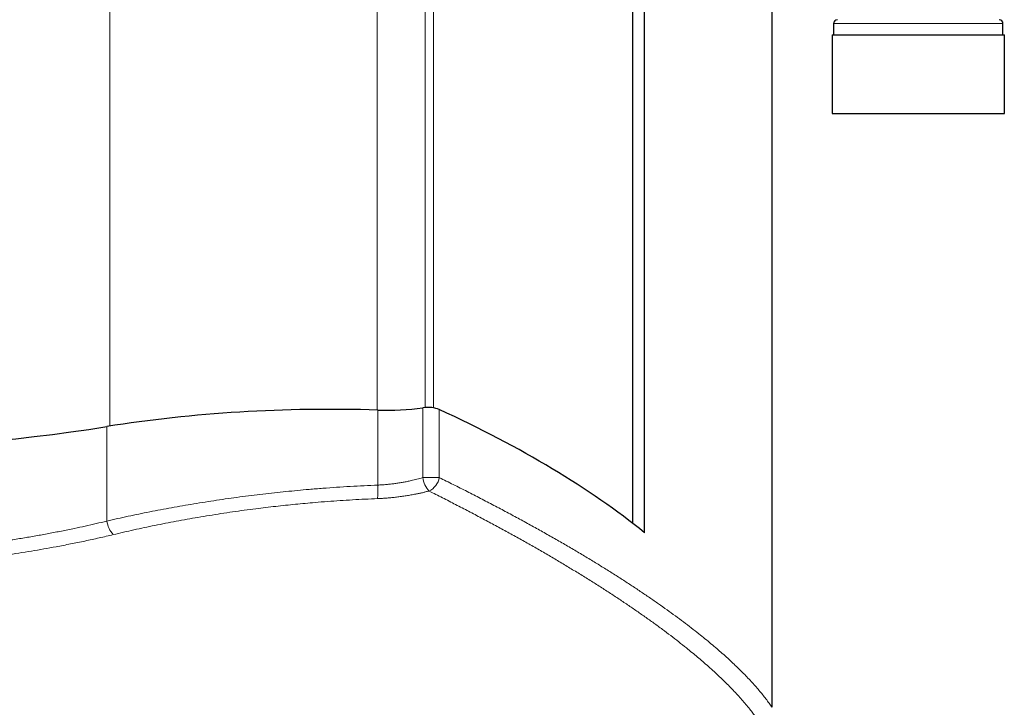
# Model space of a CAD drawing. Header units: millimetres. Extents: x 8 to 1339, y 12 to 1557.
# Tile 21 of 46: x 570 to 702, y 330 to 422. Entities that reach past the tile are written whole.
import ezdxf

# ---------------------------------------------------------------- set-up
doc = ezdxf.new("R2010")
doc.units = ezdxf.units.MM

msp = doc.modelspace()

# ---------------------------------------------------------------- linework, layer by layer
at = {"color": 252, "linetype": 'Continuous', "lineweight": 0}
for p, q in [((582.3, 367.6), (582.3, 1509.2)), ((617.97, 369.74), (617.97, 1507.06)), ((624.38, 370.07), (624.38, 1506.73)), ((625.49, 370.03), (625.49, 1506.78)), ((693.94, 421.3), (678.86, 421.3)), ((701.46, 421.3), (693.94, 421.3)), ((618.05, 369.74), (618.05, 359.73)), ((624.05, 370.04), (624.05, 360.73)), ((626.26, 369.81), (626.26, 360.73)), ((581.92, 367.54), (581.92, 354.94))]:
    msp.add_line(p, q, dxfattribs=at)
at = {"color": 7, "linetype": 'Continuous', "lineweight": 30}
for p, q in [((652.09, 354.61), (652.09, 474.33)), ((653.65, 353.38), (653.65, 464.47)), ((670.64, 444.57), (670.64, 330.1)), ((678.86, 421.3), (678.86, 419.8)), ((701.46, 419.8), (701.46, 421.3)), ((678.69, 419.8), (678.69, 409.3)), ((678.69, 419.8), (694, 419.8)), ((694, 419.8), (701.64, 419.8)), ((701.64, 409.3), (701.64, 419.8)), ((678.69, 409.3), (694, 409.3)), ((694, 409.3), (701.64, 409.3))]:
    msp.add_line(p, q, dxfattribs=at)
at = {"color": 252, "linetype": 'Continuous', "lineweight": 0, "flags": 128}
msp.add_lwpolyline([(626.26, 360.73), (626.15, 360.73), (626.03, 360.73), (625.9, 360.73), (625.77, 360.73), (625.63, 360.73), (625.48, 360.73), (625.33, 360.73), (625.17, 360.73), (625.01, 360.73), (624.85, 360.73), (624.68, 360.73), (624.52, 360.73), (624.36, 360.73), (624.2, 360.73), (624.05, 360.73)], dxfattribs=at)
at = {"color": 7, "linetype": 'Continuous', "lineweight": 30}
for centre, start, end in [((679.36, 421.3), 90, 180), ((700.96, 421.3), 0, 90)]:
    msp.add_arc(centre, 0.5, start, end, dxfattribs=at)
at = {"color": 252, "linetype": 'Continuous', "lineweight": 0}
for centre, radius, start, end in [((627.87, 361.41), 3.88, 190.0667, 219.5835), ((623.83, 361.17), 2.47, 295.1237, 349.6708), ((604.87, 358.99), 13.2, 355.4278, 3.2299), ((585.26, 355.4), 3.38, 187.9139, 222.35)]:
    msp.add_arc(centre, radius, start, end, dxfattribs=at)
at = {"color": 7, "linetype": 'Continuous', "lineweight": 30}
for centre, major_axis, start_param, end_param in [((611.75, 340.26), (77.2, 0), 1.489038, 1.96758), ((619.22, 375.2), (14.3, 0), 4.63063, 5.056512), ((624.72, 369.32), (2, 0), 0.694768, 1.91492), ((471.32, 320.34), (201.69, 0), 0.441746, 0.694768), ((542.11, 403.93), (103, 0), 4.315605, 5.109173)]:
    msp.add_ellipse(centre, major_axis=major_axis, ratio=0.383095, start_param=start_param, end_param=end_param, dxfattribs=at)
at = {"color": 252, "linetype": 'Continuous', "lineweight": 0}
for points, knots in [([(624.05, 360.73), (623.92, 360.69), (623.67, 360.62), (623.28, 360.52), (622.89, 360.42), (622.45, 360.32), (621.97, 360.21), (621.43, 360.11), (620.88, 360.01), (620.33, 359.93), (619.77, 359.86), (619.2, 359.81), (618.63, 359.76), (618.25, 359.74), (618.05, 359.73)], [0, 0, 0, 0, 0.067287, 0.134574, 0.202004, 0.269433, 0.359285, 0.449597, 0.539909, 0.631012, 0.722115, 0.81372, 0.906761, 1, 1, 1, 1]), ([(670.64, 330.1), (670.51, 330.28), (670.26, 330.65), (669.84, 331.22), (669.39, 331.79), (668.91, 332.37), (668.4, 332.95), (667.86, 333.55), (667.3, 334.15), (666.7, 334.76), (666.08, 335.38), (665.42, 336), (664.74, 336.64), (664.02, 337.28), (663.28, 337.92), (662.51, 338.58), (661.71, 339.24), (660.83, 339.94), (659.88, 340.69), (658.84, 341.48), (657.76, 342.28), (656.65, 343.09), (655.5, 343.9), (654.31, 344.73), (653.08, 345.56), (651.81, 346.4), (650.51, 347.25), (649.17, 348.1), (647.79, 348.95), (646.37, 349.82), (644.9, 350.7), (643.39, 351.59), (641.84, 352.49), (640.25, 353.39), (638.63, 354.29), (636.98, 355.2), (635.28, 356.11), (633.54, 357.03), (631.77, 357.96), (629.97, 358.88), (628.14, 359.8), (626.88, 360.42), (626.26, 360.73)], [0, 0, 0, 0, 0.022225, 0.044451, 0.066677, 0.088902, 0.11118, 0.133459, 0.155738, 0.178016, 0.200454, 0.222894, 0.245333, 0.267771, 0.290261, 0.312754, 0.335246, 0.357737, 0.384023, 0.410314, 0.436608, 0.462902, 0.489193, 0.515479, 0.54195, 0.568425, 0.594903, 0.621381, 0.647857, 0.674327, 0.701366, 0.728411, 0.755458, 0.782505, 0.80955, 0.836589, 0.86382, 0.891056, 0.918294, 0.945533, 0.972769, 1, 1, 1, 1]), ([(618.05, 359.73), (617.44, 359.7), (616.22, 359.65), (614.39, 359.56), (612.55, 359.44), (610.72, 359.31), (608.98, 359.17), (607.34, 359.02), (605.8, 358.87), (604.26, 358.71), (602.72, 358.54), (601.17, 358.35), (599.63, 358.15), (598.09, 357.94), (596.55, 357.71), (595.02, 357.48), (593.5, 357.23), (592.01, 356.98), (590.54, 356.72), (589.08, 356.45), (587.62, 356.17), (586.18, 355.87), (584.75, 355.57), (583.32, 355.26), (582.39, 355.04), (581.92, 354.94)], [0, 0, 0, 0, 0.0493, 0.098624, 0.147957, 0.197281, 0.246582, 0.288103, 0.32963, 0.371152, 0.413153, 0.455154, 0.497465, 0.539777, 0.582233, 0.624693, 0.667149, 0.708616, 0.750082, 0.791685, 0.833295, 0.874907, 0.916509, 0.958254, 1, 1, 1, 1]), ([(618.03, 357.93), (618.24, 357.94), (618.67, 357.96), (619.3, 358.01), (619.93, 358.06), (620.57, 358.13), (621.2, 358.21), (621.85, 358.31), (622.48, 358.41), (623.05, 358.52), (623.56, 358.62), (624, 358.72), (624.44, 358.83), (624.73, 358.9), (624.88, 358.94)], [0, 0, 0, 0, 0.0899956, 0.1800754, 0.2701566, 0.360154, 0.452927, 0.5457878, 0.6386513, 0.731428, 0.7984469, 0.8654659, 0.9327329, 1, 1, 1, 1]), ([(624.88, 358.94), (625.48, 358.64), (626.68, 358.04), (628.44, 357.14), (630.18, 356.24), (631.88, 355.34), (633.55, 354.45), (635.2, 353.55), (636.81, 352.66), (638.4, 351.77), (639.96, 350.88), (641.48, 349.99), (642.96, 349.11), (644.42, 348.23), (645.85, 347.35), (647.25, 346.48), (648.61, 345.6), (649.93, 344.74), (651.22, 343.88), (652.47, 343.02), (653.69, 342.17), (654.88, 341.33), (656.03, 340.49), (657.13, 339.66), (658.2, 338.83), (659.14, 338.08), (659.97, 337.41), (660.7, 336.8), (661.44, 336.18), (662.18, 335.52), (662.93, 334.85), (663.65, 334.18), (664.33, 333.52), (664.99, 332.87), (665.61, 332.22), (666.21, 331.58), (666.77, 330.95), (667.3, 330.32), (667.77, 329.73), (668.2, 329.18), (668.59, 328.65), (668.82, 328.3), (668.94, 328.13)], [0, 0, 0, 0, 0.026315, 0.052636, 0.078958, 0.105281, 0.131601, 0.157917, 0.18447, 0.211027, 0.237587, 0.264147, 0.290705, 0.317258, 0.344124, 0.370995, 0.397869, 0.424743, 0.451614, 0.47848, 0.505597, 0.53272, 0.559846, 0.586971, 0.614094, 0.641211, 0.661658, 0.682106, 0.702553, 0.72604, 0.749529, 0.773019, 0.796509, 0.819995, 0.843595, 0.867198, 0.890802, 0.914404, 0.938004, 0.958669, 0.979335, 1, 1, 1, 1]), ([(582.77, 353.13), (583.22, 353.23), (584.13, 353.45), (585.51, 353.76), (586.9, 354.06), (588.31, 354.35), (589.73, 354.64), (591.16, 354.91), (592.61, 355.18), (594.08, 355.43), (595.59, 355.68), (597.13, 355.93), (598.68, 356.16), (600.23, 356.38), (601.71, 356.57), (603.11, 356.74), (604.43, 356.9), (605.75, 357.04), (607.06, 357.18), (608.37, 357.3), (609.8, 357.43), (611.35, 357.55), (613.02, 357.67), (614.69, 357.77), (616.36, 357.86), (617.48, 357.91), (618.03, 357.93)], [0, 0, 0, 0, 0.041486, 0.08298, 0.124475, 0.16596, 0.207725, 0.249498, 0.291272, 0.333036, 0.376721, 0.420423, 0.464129, 0.50783, 0.551515, 0.588211, 0.624911, 0.661607, 0.697741, 0.733878, 0.770012, 0.815997, 0.862001, 0.908012, 0.954016, 1, 1, 1, 1]), ([(581.92, 354.94), (581.44, 354.82), (580.48, 354.59), (579.02, 354.26), (577.49, 353.93), (575.86, 353.6), (574.15, 353.27), (572.43, 352.95), (570.69, 352.66), (568.99, 352.39), (567.31, 352.14), (565.66, 351.91), (564.01, 351.69), (562.35, 351.5), (560.55, 351.3), (558.63, 351.11), (556.58, 350.93), (554.51, 350.78), (552.61, 350.66), (550.87, 350.57), (549.29, 350.5), (547.65, 350.44), (545.95, 350.4), (544.17, 350.37), (542.4, 350.36), (540.63, 350.36), (538.81, 350.38), (536.96, 350.43), (535.07, 350.49), (533.19, 350.57), (531.39, 350.67), (529.68, 350.78), (528.05, 350.89), (526.43, 351.03), (524.84, 351.17), (523.29, 351.33), (521.6, 351.51), (519.76, 351.74), (517.77, 352), (515.79, 352.28), (513.82, 352.59), (511.87, 352.92), (509.92, 353.27), (507.99, 353.65), (506.08, 354.05), (504.18, 354.47), (502.93, 354.76), (502.31, 354.91)], [0, 0, 0, 0, 0.019349, 0.0387, 0.058049, 0.080311, 0.10258, 0.124851, 0.147119, 0.169381, 0.190123, 0.210871, 0.231621, 0.252368, 0.273111, 0.29843, 0.323755, 0.349081, 0.3744, 0.393579, 0.41276, 0.43194, 0.453459, 0.474986, 0.496514, 0.51804, 0.53956, 0.562518, 0.585481, 0.608444, 0.631401, 0.651339, 0.67128, 0.691221, 0.711159, 0.730121, 0.749084, 0.774086, 0.799097, 0.824112, 0.849123, 0.874125, 0.899294, 0.924472, 0.949653, 0.974831, 1, 1, 1, 1]), ([(501.46, 353.1), (502, 352.97), (503.09, 352.72), (504.74, 352.36), (506.4, 352.01), (508.08, 351.68), (509.85, 351.35), (511.7, 351.02), (513.65, 350.7), (515.61, 350.41), (517.55, 350.14), (519.45, 349.89), (521.23, 349.68), (522.93, 349.5), (524.54, 349.34), (526.24, 349.19), (528.03, 349.05), (529.91, 348.92), (531.8, 348.8), (533.69, 348.71), (535.54, 348.64), (537.34, 348.59), (539.09, 348.55), (540.85, 348.53), (542.61, 348.53), (544.47, 348.54), (546.44, 348.58), (548.52, 348.64), (550.59, 348.72), (552.52, 348.82), (554.29, 348.92), (555.92, 349.04), (557.62, 349.17), (559.41, 349.33), (561.27, 349.51), (563.12, 349.71), (564.97, 349.93), (566.76, 350.16), (568.49, 350.41), (570.17, 350.66), (571.84, 350.93), (573.49, 351.21), (575.24, 351.53), (577.07, 351.88), (578.99, 352.27), (580.89, 352.69), (582.14, 352.98), (582.77, 353.13)], [0, 0, 0, 0, 0.02148, 0.042966, 0.064454, 0.085939, 0.107419, 0.131833, 0.156253, 0.180672, 0.205086, 0.227985, 0.250884, 0.270397, 0.289911, 0.309425, 0.332006, 0.354595, 0.377186, 0.399775, 0.422356, 0.443231, 0.464111, 0.484993, 0.505873, 0.526747, 0.551463, 0.576184, 0.600906, 0.625622, 0.645126, 0.664631, 0.684134, 0.706703, 0.729278, 0.751855, 0.774431, 0.796999, 0.817852, 0.83871, 0.85957, 0.880429, 0.901282, 0.925959, 0.950641, 0.975323, 1, 1, 1, 1])]:
    msp.add_open_spline(points, degree=3, knots=knots, dxfattribs=at)

doc.saveas('drawing.dxf')
